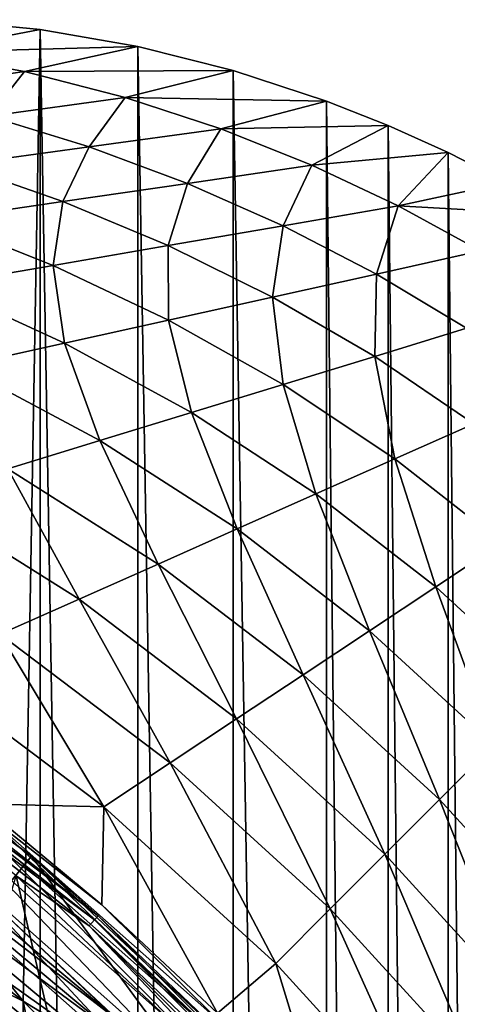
# Model space of a CAD drawing. Header units: metres. Extents: x -23 to 23, y -159 to 23.
# Tile 88 of 89: x 13.45 to 16.97, y 15.18 to 23.1. Entities that reach past the tile are written whole.
import ezdxf

# ---------------------------------------------------------------- set-up
doc = ezdxf.new("R2010")
doc.units = ezdxf.units.M
doc.layers.add('solid_509541_140_SW0001', color=7, linetype='CONTINUOUS')

msp = doc.modelspace()

# ---------------------------------------------------------------- linework, layer by layer
at = {"layer": 'solid_509541_140_SW0001'}
for points in [[(12.643213, 22.838251, 13.322413), (13.614434, 23.022993), (12.805936, 23.102457)], [(13.614434, 23.022993), (12.805934, -23.102457), (12.805936, 23.102457)], [(12.643213, 22.838251, 13.322413), (14.399857, 22.886627), (13.614434, 23.022993)], [(13.614434, 23.022993), (13.614153, -23.023029), (12.805934, -23.102457)], [(13.614434, 23.022993), (14.399109, -22.886793), (13.614153, -23.023029)], [(14.399857, 22.886627), (14.399109, -22.886793), (13.614434, 23.022993)], [(12.385087, 22.525352, 26.65815), (13.488528, 22.6849, 13.322413), (12.643213, 22.838251, 13.322413)], [(12.643213, 22.838251, 13.322413), (13.488528, 22.6849, 13.322413), (14.399857, 22.886627)], [(13.488528, 22.6849, 13.322413), (15.166884, 22.694496), (14.399857, 22.886627)], [(14.399857, 22.886627), (15.165884, -22.694784), (14.399109, -22.886793)], [(15.166884, 22.694496), (15.165884, -22.694784), (14.399857, 22.886627)], [(12.385087, 22.525352, 26.65815), (13.203964, 22.326908, 26.65815), (13.488528, 22.6849, 13.322413)], [(13.203964, 22.326908, 26.65815), (14.297297, 22.477211, 13.322413), (13.488528, 22.6849, 13.322413)], [(13.488528, 22.6849, 13.322413), (14.297297, 22.477211, 13.322413), (15.166884, 22.694496)], [(14.297297, 22.477211, 13.322413), (15.919345, 22.447269), (15.166884, 22.694496)], [(15.166884, 22.694496), (15.918506, -22.447573), (15.165884, -22.694784)], [(15.919345, 22.447269), (15.918506, -22.447573), (15.166884, 22.694496)], [(13.203964, 22.326908, 26.65815), (14.009496, 22.079584, 26.65815), (14.297297, 22.477211, 13.322413)], [(14.009496, 22.079584, 26.65815), (15.067966, 22.22447, 13.322413), (14.297297, 22.477211, 13.322413)], [(14.297297, 22.477211, 13.322413), (15.067966, 22.22447, 13.322413), (15.919345, 22.447269)], [(15.067966, 22.22447, 13.322413), (16.414307, 22.251722), (15.919345, 22.447269)], [(15.919345, 22.447269), (16.413799, -22.251928), (15.918506, -22.447573)], [(16.414307, 22.251722), (16.413799, -22.251928), (15.919345, 22.447269)], [(12.951025, 21.934698, 39.993885), (14.009496, 22.079584, 26.65815), (13.203964, 22.326908, 26.65815)], [(14.009496, 22.079584, 26.65815), (14.799195, 21.785591, 26.65815), (15.067966, 22.22447, 13.322413)], [(14.799195, 21.785591, 26.65815), (15.800766, 21.932482, 13.322413), (15.067966, 22.22447, 13.322413)], [(15.067966, 22.22447, 13.322413), (15.800766, 21.932482, 13.322413), (16.414307, 22.251722)], [(15.800766, 21.932482, 13.322413), (16.898043, 22.033232), (16.414307, 22.251722)], [(16.414307, 22.251722), (16.897625, -22.033442), (16.413799, -22.251928)], [(16.898043, 22.033232), (16.897625, -22.033442), (16.414307, 22.251722)], [(12.951025, 21.934698, 39.993885), (13.797626, 21.638702, 39.993885), (14.009496, 22.079584, 26.65815)], [(13.797626, 21.638702, 39.993885), (14.799195, 21.785591, 26.65815), (14.009496, 22.079584, 26.65815)], [(15.800766, 21.932482, 13.322413), (16.496996, 21.604252, 13.322413), (16.898043, 22.033232)], [(16.496996, 21.604252, 13.322413), (17.370161, 21.791943), (16.898043, 22.033232)], [(16.898043, 22.033232), (17.369591, -21.792257), (16.897625, -22.033442)], [(17.370161, 21.791943), (17.369591, -21.792257), (16.898043, 22.033232)], [(12.796055, 21.491812, 53.32962), (13.797626, 21.638702, 39.993885), (12.951025, 21.934698, 39.993885)], [(14.799195, 21.785591, 26.65815), (15.570759, 21.444799, 26.65815), (15.800766, 21.932482, 13.322413)], [(15.570759, 21.444799, 26.65815), (16.496996, 21.604252, 13.322413), (15.800766, 21.932482, 13.322413)], [(13.797626, 21.638702, 39.993885), (14.644521, 21.285347, 39.993885), (14.799195, 21.785591, 26.65815)], [(14.644521, 21.285347, 39.993885), (15.570759, 21.444799, 26.65815), (14.799195, 21.785591, 26.65815)], [(16.496996, 21.604252, 13.322413), (17.827959, 21.529316), (17.370161, 21.791943)], [(12.796055, 21.491812, 53.32962), (13.718283, 21.125895, 53.32962), (13.797626, 21.638702, 39.993885)], [(13.718283, 21.125895, 53.32962), (14.644521, 21.285347, 39.993885), (13.797626, 21.638702, 39.993885)], [(15.570759, 21.444799, 26.65815), (16.321161, 21.056362, 26.65815), (16.496996, 21.604252, 13.322413)], [(16.321161, 21.056362, 26.65815), (17.157995, 21.241531, 13.322413), (16.496996, 21.604252, 13.322413)], [(16.496996, 21.604252, 13.322413), (17.157995, 21.241531, 13.322413), (17.827959, 21.529316)], [(12.792045, 20.966442, 66.665359), (13.718283, 21.125895, 53.32962), (12.796055, 21.491812, 53.32962)], [(14.644521, 21.285347, 39.993885), (15.484326, 20.871191, 39.993885), (15.570759, 21.444799, 26.65815)], [(15.484326, 20.871191, 39.993885), (16.321161, 21.056362, 26.65815), (15.570759, 21.444799, 26.65815)], [(13.718283, 21.125895, 53.32962), (14.647492, 20.68602, 53.32962), (14.644521, 21.285347, 39.993885)], [(14.647492, 20.68602, 53.32962), (15.484326, 20.871191, 39.993885), (14.644521, 21.285347, 39.993885)], [(16.321161, 21.056362, 26.65815), (17.046381, 20.61968, 26.65815), (17.157995, 21.241531, 13.322413)], [(12.792045, 20.966442, 66.665359), (13.810658, 20.500851, 66.665359), (13.718283, 21.125895, 53.32962)], [(13.810658, 20.500851, 66.665359), (14.647492, 20.68602, 53.32962), (13.718283, 21.125895, 53.32962)], [(15.484326, 20.871191, 39.993885), (16.308111, 20.393789, 39.993885), (16.321161, 21.056362, 26.65815)], [(16.308111, 20.393789, 39.993885), (17.046381, 20.61968, 26.65815), (16.321161, 21.056362, 26.65815)], [(12.973824, 20.31568, 80.001091), (13.810658, 20.500851, 66.665359), (12.792045, 20.966442, 66.665359)], [(14.647492, 20.68602, 53.32962), (15.569839, 20.1679, 53.32962), (15.484326, 20.871191, 39.993885)], [(15.569839, 20.1679, 53.32962), (16.308111, 20.393789, 39.993885), (15.484326, 20.871191, 39.993885)], [(13.810658, 20.500851, 66.665359), (14.831569, 19.942011, 66.665359), (14.647492, 20.68602, 53.32962)], [(14.831569, 19.942011, 66.665359), (15.569839, 20.1679, 53.32962), (14.647492, 20.68602, 53.32962)], [(16.308111, 20.393789, 39.993885), (17.10602, 19.852329, 39.993885), (17.046381, 20.61968, 26.65815)], [(12.973824, 20.31568, 80.001091), (14.093297, 19.71612, 80.001091), (13.810658, 20.500851, 66.665359)], [(14.093297, 19.71612, 80.001091), (14.831569, 19.942011, 66.665359), (13.810658, 20.500851, 66.665359)], [(15.569839, 20.1679, 53.32962), (16.470278, 19.569937, 53.32962), (16.308111, 20.393789, 39.993885)], [(16.470278, 19.569937, 53.32962), (17.10602, 19.852329, 39.993885), (16.308111, 20.393789, 39.993885)], [(13.355026, 19.490231, 93.33683), (14.093297, 19.71612, 80.001091), (12.973824, 20.31568, 80.001091)], [(14.831569, 19.942011, 66.665359), (15.834536, 19.287544, 66.665359), (15.569839, 20.1679, 53.32962)], [(15.834536, 19.287544, 66.665359), (16.470278, 19.569937, 53.32962), (15.569839, 20.1679, 53.32962)], [(14.093297, 19.71612, 80.001091), (15.198793, 19.005152, 80.001091), (14.831569, 19.942011, 66.665359)], [(15.198793, 19.005152, 80.001091), (15.834536, 19.287544, 66.665359), (14.831569, 19.942011, 66.665359)], [(16.470278, 19.569937, 53.32962), (17.333595, 18.893982, 53.32962), (17.10602, 19.852329, 39.993885)], [(13.355026, 19.490231, 93.33683), (14.563051, 18.722759, 93.33683), (14.093297, 19.71612, 80.001091)], [(14.563051, 18.722759, 93.33683), (15.198793, 19.005152, 80.001091), (14.093297, 19.71612, 80.001091)], [(15.834536, 19.287544, 66.665359), (16.799162, 18.539856, 66.665359), (16.470278, 19.569937, 53.32962)], [(16.799162, 18.539856, 66.665359), (17.333595, 18.893982, 53.32962), (16.470278, 19.569937, 53.32962)], [(12.616755, 19.264341, 106.672562), (13.927309, 18.440367, 106.672562), (13.355026, 19.490231, 93.33683)], [(13.927309, 18.440367, 106.672562), (14.563051, 18.722759, 93.33683), (13.355026, 19.490231, 93.33683)], [(13.291567, 18.157974, 120.008301), (13.927309, 18.440367, 106.672562), (12.616755, 19.264341, 106.672562)], [(15.198793, 19.005152, 80.001091), (16.26473, 18.18573, 80.001091), (15.834536, 19.287544, 66.665359)], [(16.26473, 18.18573, 80.001091), (16.799162, 18.539856, 66.665359), (15.834536, 19.287544, 66.665359)], [(14.563051, 18.722759, 93.33683), (15.730299, 17.831604, 93.33683), (15.198793, 19.005152, 80.001091)], [(15.730299, 17.831604, 93.33683), (16.26473, 18.18573, 80.001091), (15.198793, 19.005152, 80.001091)], [(16.799162, 18.539856, 66.665359), (17.706352, 17.706352, 66.665359), (17.333595, 18.893982, 53.32962)], [(13.927309, 18.440367, 106.672562), (15.195868, 17.47748, 106.672562), (14.563051, 18.722759, 93.33683)], [(15.195868, 17.47748, 106.672562), (15.730299, 17.831604, 93.33683), (14.563051, 18.722759, 93.33683)], [(16.26473, 18.18573, 80.001091), (17.267174, 17.267174, 80.001091), (16.799162, 18.539856, 66.665359)], [(17.267174, 17.267174, 80.001091), (17.706352, 17.706352, 66.665359), (16.799162, 18.539856, 66.665359)], [(13.291567, 18.157974, 120.008301), (14.661436, 17.123354, 120.008301), (13.927309, 18.440367, 106.672562)], [(14.661436, 17.123354, 120.008301), (15.195868, 17.47748, 106.672562), (13.927309, 18.440367, 106.672562)], [(13.291567, 18.157974, 120.008301), (12.655825, 17.875582, 133.34404), (14.127004, 16.769228, 133.34404)], [(13.291567, 18.157974, 120.008301), (14.127004, 16.769228, 133.34404), (14.661436, 17.123354, 120.008301)], [(15.730299, 17.831604, 93.33683), (16.827993, 16.827993, 93.33683), (16.26473, 18.18573, 80.001091)], [(16.827993, 16.827993, 93.33683), (17.267174, 17.267174, 80.001091), (16.26473, 18.18573, 80.001091)], [(13.543998, 16.371881, 151.851959), (11.385259, 17.940296, 151.851959), (13.232736, 15.995629, 201.659805)], [(12.061925, 17.474716, 151.774826), (11.385259, 17.940296, 151.851959), (13.543998, 16.371881, 151.851959)], [(13.128944, 16.794508, 146.545532), (14.127004, 16.769228, 133.34404), (12.655825, 17.875582, 133.34404)], [(15.195868, 17.47748, 106.672562), (16.388813, 16.388813, 106.672562), (15.730299, 17.831604, 93.33683)], [(16.388813, 16.388813, 106.672562), (16.827993, 16.827993, 93.33683), (15.730299, 17.831604, 93.33683)], [(12.000296, 17.385429, 151.665344), (12.037341, 17.4391, 151.709213), (14.051627, 15.861008, 151.709213)], [(12.037341, 17.4391, 151.709213), (12.061925, 17.474716, 151.774826), (14.080324, 15.8934, 151.774826)], [(14.051627, 15.861008, 151.709213), (12.037341, 17.4391, 151.709213), (14.080324, 15.8934, 151.774826)], [(14.080324, 15.8934, 151.774826), (12.061925, 17.474716, 151.774826), (13.543998, 16.371881, 151.851959)], [(14.661436, 17.123354, 120.008301), (15.949634, 15.949634, 120.008301), (15.195868, 17.47748, 106.672562)], [(15.949634, 15.949634, 120.008301), (16.388813, 16.388813, 106.672562), (15.195868, 17.47748, 106.672562)], [(14.008382, 15.812195, 151.665344), (13.420403, 16.214561, 151.649994), (12.000296, 17.385429, 151.665344)], [(14.008382, 15.812195, 151.665344), (12.000296, 17.385429, 151.665344), (14.051627, 15.861008, 151.709213)], [(16.827993, 16.827993, 93.33683), (17.831604, 15.730299, 93.33683), (17.267174, 17.267174, 80.001091)], [(14.661436, 17.123354, 120.008301), (14.127004, 16.769228, 133.34404), (15.510454, 15.510454, 133.34404)], [(14.661436, 17.123354, 120.008301), (15.510454, 15.510454, 133.34404), (15.949634, 15.949634, 120.008301)], [(13.128944, 16.794508, 146.545532), (14.111048, 15.981127, 146.546265), (14.127004, 16.769228, 133.34404)], [(13.13518, 16.742958, 146.772568), (14.111048, 15.981127, 146.546265), (13.128944, 16.794508, 146.545532)], [(16.388813, 16.388813, 106.672562), (17.47748, 15.195868, 106.672562), (16.827993, 16.827993, 93.33683)], [(17.47748, 15.195868, 106.672562), (17.831604, 15.730299, 93.33683), (16.827993, 16.827993, 93.33683)], [(13.07241, 16.662556, 147.010071), (14.977572, 14.977482, 147.010071), (13.13518, 16.742958, 146.772568)], [(13.13518, 16.742958, 146.772568), (15.049694, 15.049616, 146.772568), (14.111048, 15.981127, 146.546265)], [(14.977572, 14.977482, 147.010071), (15.049694, 15.049616, 146.772568), (13.13518, 16.742958, 146.772568)], [(14.111048, 15.981127, 146.546265), (15.041741, 15.109506, 146.546524), (14.127004, 16.769228, 133.34404)], [(15.041741, 15.109506, 146.546524), (15.510454, 15.510454, 133.34404), (14.127004, 16.769228, 133.34404)], [(11.693766, 16.095087, 147.5), (13.478318, 15.207211, 147.5), (11.574378, 16.695059, 147.5)], [(12.700009, 16.185659, 147.466919), (11.574378, 16.695059, 147.5), (13.478318, 15.207211, 147.5)], [(14.266251, 15.031649, 201.915695), (12.255043, 16.711981, 201.915695), (12.201483, 16.626104, 202.154968)], [(14.266251, 15.031649, 201.915695), (13.232736, 15.995629, 201.659805), (12.255043, 16.711981, 201.915695)], [(12.974266, 16.536861, 147.213486), (14.864811, 14.864717, 147.213486), (13.07241, 16.662556, 147.010071)], [(14.864811, 14.864717, 147.213486), (14.977572, 14.977482, 147.010071), (13.07241, 16.662556, 147.010071)], [(14.203382, 14.952174, 202.154968), (12.201483, 16.626104, 202.154968), (12.118188, 16.489841, 202.360199)], [(14.266251, 15.031649, 201.915695), (12.201483, 16.626104, 202.154968), (14.203382, 14.952174, 202.154968)], [(14.105497, 14.825664, 202.360199), (12.118188, 16.489841, 202.360199), (12.012382, 16.311186, 202.517532)], [(14.203382, 14.952174, 202.154968), (12.118188, 16.489841, 202.360199), (14.105497, 14.825664, 202.360199)], [(12.847305, 16.374275, 147.369247), (14.718944, 14.718853, 147.369247), (12.974266, 16.536861, 147.213486)], [(14.718944, 14.718853, 147.369247), (14.864811, 14.864717, 147.213486), (12.974266, 16.536861, 147.213486)], [(12.700009, 16.185659, 147.466919), (14.549716, 14.549638, 147.466919), (12.847305, 16.374275, 147.369247)], [(14.549716, 14.549638, 147.466919), (14.718944, 14.718853, 147.369247), (12.847305, 16.374275, 147.369247)], [(13.543998, 16.371881, 151.851959), (13.232736, 15.995629, 201.659805), (15.133176, 14.210998, 201.659805)], [(15.48914, 14.545271, 151.851959), (13.543998, 16.371881, 151.851959), (15.133176, 14.210998, 201.659805)], [(14.080324, 15.8934, 151.774826), (13.543998, 16.371881, 151.851959), (15.48914, 14.545271, 151.851959)], [(15.949634, 15.949634, 120.008301), (17.123354, 14.661436, 120.008301), (16.388813, 16.388813, 106.672562)], [(17.123354, 14.661436, 120.008301), (17.47748, 15.195868, 106.672562), (16.388813, 16.388813, 106.672562)], [(13.980928, 14.65898, 202.517532), (12.012382, 16.311186, 202.517532), (11.89336, 16.100563, 202.616348)], [(14.105497, 14.825664, 202.360199), (12.012382, 16.311186, 202.517532), (13.980928, 14.65898, 202.517532)], [(11.638342, 16.018803, 151.309937), (13.554258, 14.433819, 151.309937), (11.752463, 16.175879, 147.60524)], [(13.554258, 14.433819, 151.309937), (13.687167, 14.575353, 147.60524), (11.752463, 16.175879, 147.60524)], [(13.254788, 14.961563, 147.565384), (11.752463, 16.175879, 147.60524), (13.687167, 14.575353, 147.60524)], [(12.700009, 16.185659, 147.466919), (13.478318, 15.207211, 147.5), (14.549716, 14.549638, 147.466919)], [(13.945098, 13.945294, 151.649994), (13.00322, 14.827442, 151.649994), (13.420403, 16.214561, 151.649994)], [(13.945098, 13.945294, 151.649994), (13.420403, 16.214561, 151.649994), (15.347633, 14.403806, 151.649994)], [(14.008382, 15.812195, 151.665344), (15.347633, 14.403806, 151.649994), (13.420403, 16.214561, 151.649994)], [(11.693766, 16.095087, 147.5), (13.618851, 14.502491, 147.5), (13.478318, 15.207211, 147.5)], [(13.218701, 14.92083, 147.508087), (13.618851, 14.502491, 147.5), (11.693766, 16.095087, 147.5)], [(13.840397, 14.461105, 202.616348), (11.89336, 16.100563, 202.616348), (12.986278, 14.893086, 202.649994)], [(13.980928, 14.65898, 202.517532), (11.89336, 16.100563, 202.616348), (13.840397, 14.461105, 202.616348)], [(13.113825, 14.802448, 151.483429), (13.554258, 14.433819, 151.309937), (11.638342, 16.018803, 151.309937)], [(14.266251, 15.031649, 201.915695), (15.133176, 14.210998, 201.659805), (13.232736, 15.995629, 201.659805)], [(15.049694, 15.049616, 146.772568), (15.041741, 15.109506, 146.546524), (14.111048, 15.981127, 146.546265)], [(15.949634, 15.949634, 120.008301), (15.510454, 15.510454, 133.34404), (16.769228, 14.127004, 133.34404)], [(15.949634, 15.949634, 120.008301), (16.769228, 14.127004, 133.34404), (17.123354, 14.661436, 120.008301)], [(14.008382, 15.812195, 151.665344), (14.051627, 15.861008, 151.709213), (15.861008, 14.051627, 151.709213)], [(14.051627, 15.861008, 151.709213), (14.080324, 15.8934, 151.774826), (15.8934, 14.080324, 151.774826)], [(15.861008, 14.051627, 151.709213), (14.051627, 15.861008, 151.709213), (15.8934, 14.080324, 151.774826)], [(15.8934, 14.080324, 151.774826), (14.080324, 15.8934, 151.774826), (15.48914, 14.545271, 151.851959)], [(15.812195, 14.008382, 151.665344), (15.347633, 14.403806, 151.649994), (14.008382, 15.812195, 151.665344)], [(15.812195, 14.008382, 151.665344), (14.008382, 15.812195, 151.665344), (15.861008, 14.051627, 151.709213)], [(15.041741, 15.109506, 146.546524), (15.917655, 14.18277, 146.546295), (15.510454, 15.510454, 133.34404)], [(15.917655, 14.18277, 146.546295), (16.769228, 14.127004, 133.34404), (15.510454, 15.510454, 133.34404)], [(13.618851, 14.502491, 147.5), (15.188202, 13.499786, 147.5), (13.478318, 15.207211, 147.5)], [(14.549716, 14.549638, 147.466919), (13.478318, 15.207211, 147.5), (15.188202, 13.499786, 147.5)]]:
    msp.add_3dface(points, dxfattribs=at)

doc.saveas('drawing.dxf')
